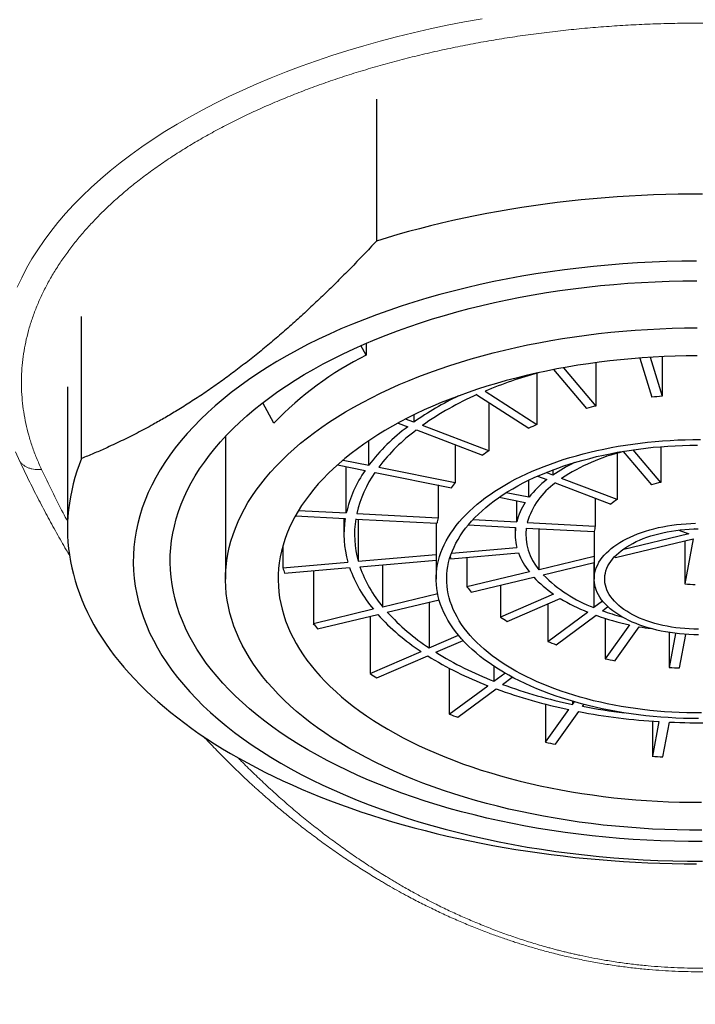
# Model space of a CAD drawing. Header units: millimetres. Extents: x 8 to 817, y 12 to 837.
# Tile 47 of 70: x 376 to 389, y 691 to 710. Entities that reach past the tile are written whole.
import ezdxf

# ---------------------------------------------------------------- set-up
doc = ezdxf.new("R2010")
doc.units = ezdxf.units.MM

msp = doc.modelspace()

# ---------------------------------------------------------------- linework, layer by layer
at = {"color": 7, "linetype": 'Continuous', "lineweight": 30}
for p, q in [((382.896, 708.245), (382.896, 705.55)), ((377.298, 701.423), (377.298, 704.118)), ((382.699, 703.384), (382.601, 703.565)), ((382.699, 703.609), (382.699, 703.384)), ((387.894, 703.33), (388.123, 702.587)), ((388.092, 703.343), (388.32, 702.604)), ((388.32, 703.356), (388.32, 702.604)), ((386.444, 703.145), (387.064, 702.417)), ((387.064, 703.242), (387.064, 702.417)), ((385.941, 703.042), (385.941, 702.065)), ((386.255, 703.109), (386.881, 702.374)), ((377.029, 702.78), (377.029, 700.084)), ((384.804, 702.633), (385.786, 701.998)), ((384.959, 702.701), (385.941, 702.065)), ((380.948, 702.093), (380.738, 702.481)), ((385.028, 702.488), (385.028, 701.57)), ((383.607, 702.25), (383.607, 702.112)), ((383.306, 702.095), (383.49, 702.025)), ((383.607, 702.112), (383.45, 702.171)), ((385.028, 701.57), (383.769, 702.05)), ((380.029, 701.842), (380.029, 699.133)), ((383.653, 701.964), (384.911, 701.484)), ((382.751, 701.295), (382.751, 701.761)), ((384.388, 701.683), (384.388, 700.967)), ((388.298, 701.647), (388.298, 700.968)), ((387.465, 701.521), (387.465, 700.642)), ((387.581, 701.552), (388.116, 700.924)), ((388.298, 700.968), (387.77, 701.588)), ((382.155, 701.301), (382.68, 701.196)), ((382.261, 701.393), (382.751, 701.295)), ((382.323, 700.389), (382.323, 701.268)), ((382.938, 701.258), (384.388, 700.967)), ((382.868, 701.159), (384.318, 700.868)), ((385.955, 701.087), (386.13, 701.02)), ((386.247, 701.106), (386.118, 701.155)), ((386.247, 701.206), (386.247, 701.106)), ((384.065, 700.919), (384.065, 700.297)), ((385.792, 700.686), (385.792, 701.011)), ((386.292, 700.958), (387.349, 700.556)), ((387.465, 700.642), (386.409, 701.044)), ((385.792, 700.686), (385.36, 700.773)), ((385.227, 700.686), (385.721, 700.587)), ((385.558, 700.218), (385.558, 700.62)), ((387.051, 700.669), (387.051, 700.139)), ((381.357, 700.334), (382.303, 700.284)), ((381.417, 700.437), (382.323, 700.389)), ((382.522, 700.379), (384.065, 700.297)), ((382.279, 700.285), (382.279, 699.981)), ((382.502, 700.273), (384.045, 700.192)), ((382.55, 700.271), (382.55, 699.473)), ((384.029, 700.193), (384.029, 699.133)), ((384.638, 700.16), (385.538, 700.113)), ((384.728, 700.262), (385.558, 700.218)), ((385.757, 700.208), (387.051, 700.139)), ((385.529, 700.113), (385.529, 699.981)), ((385.737, 700.102), (387.032, 700.034)), ((385.982, 699.31), (385.982, 700.089)), ((387.029, 700.034), (387.029, 699.133)), ((388.83, 699.992), (387.567, 699.69)), ((388.639, 700.064), (388.83, 699.992)), ((388.947, 700.078), (388.927, 700.085)), ((388.948, 700.086), (388.947, 700.078)), ((388.947, 700.078), (388.947, 700.086)), ((381.119, 699.765), (381.119, 699.349)), ((387.432, 699.541), (388.912, 699.895)), ((388.912, 699.895), (388.751, 699.039)), ((388.751, 699.856), (388.751, 699.039)), ((382.55, 699.473), (384.029, 699.601)), ((384.309, 699.518), (385.593, 699.629)), ((384.32, 699.626), (385.56, 699.734)), ((381.119, 699.349), (382.352, 699.456)), ((382.582, 699.368), (384.029, 699.494)), ((383.019, 698.602), (383.019, 699.406)), ((384.614, 699.545), (384.614, 698.983)), ((387.029, 699.561), (385.982, 699.31)), ((386.064, 699.214), (387.029, 699.445)), ((387.023, 699.443), (387.023, 698.593)), ((381.151, 699.244), (382.385, 699.351)), ((381.697, 699.292), (381.697, 698.285)), ((385.799, 699.267), (384.614, 698.983)), ((384.696, 698.887), (385.882, 699.17)), ((385.252, 699.019), (385.252, 698.412)), ((384.058, 698.85), (383.019, 698.602)), ((386.258, 698.848), (385.252, 698.412)), ((383.101, 698.505), (384.084, 698.74)), ((383.897, 698.695), (383.897, 697.824)), ((385.379, 698.33), (386.385, 698.766)), ((386.147, 698.663), (386.147, 697.947)), ((387.19, 698.716), (387.023, 698.593)), ((382.836, 698.558), (381.697, 698.285)), ((381.779, 698.189), (382.919, 698.461)), ((386.147, 697.947), (386.906, 698.507)), ((386.31, 697.885), (387.068, 698.445)), ((387.185, 698.531), (387.291, 698.609)), ((382.775, 698.427), (382.775, 697.338)), ((387.239, 698.387), (387.239, 697.621)), ((387.699, 698.266), (387.239, 697.621)), ((387.426, 697.584), (387.886, 698.228)), ((388.453, 698.118), (388.453, 697.456)), ((388.574, 698.101), (388.453, 697.456)), ((388.652, 697.445), (388.772, 698.082)), ((383.897, 697.824), (384.453, 698.065)), ((384.024, 697.742), (384.54, 697.966)), ((382.775, 697.338), (383.743, 697.757)), ((382.902, 697.256), (383.869, 697.675)), ((384.279, 697.44), (384.279, 696.57)), ((385.126, 697.477), (385.126, 697.194)), ((385.126, 697.194), (385.334, 697.348)), ((385.288, 697.132), (385.475, 697.27)), ((384.279, 696.57), (385.009, 697.108)), ((384.442, 696.508), (385.171, 697.046)), ((386.62, 696.811), (386.62, 696.753)), ((386.62, 696.753), (386.654, 696.801)), ((386.107, 696.757), (386.107, 696.035)), ((386.107, 696.035), (386.549, 696.654)), ((386.294, 695.997), (386.736, 696.617)), ((386.807, 696.716), (386.833, 696.753)), ((388.134, 696.436), (388.134, 695.768)), ((388.259, 696.428), (388.134, 695.768)), ((388.333, 695.758), (388.458, 696.417))]:
    msp.add_line(p, q, dxfattribs=at)
at = {"color": 252, "linetype": 'Continuous', "lineweight": 0, "flags": 128}
for points in [[(376.075, 704.674), (376.159, 704.854), (376.252, 705.033), (376.354, 705.21), (376.465, 705.386), (376.584, 705.561), (376.712, 705.733), (376.848, 705.904), (376.993, 706.073), (377.146, 706.239), (377.307, 706.404), (377.477, 706.566), (377.654, 706.726), (377.839, 706.883), (378.032, 707.038), (378.233, 707.19), (378.441, 707.339), (378.657, 707.485), (378.879, 707.628), (379.109, 707.768), (379.345, 707.904), (379.589, 708.038), (379.838, 708.168), (380.094, 708.294), (380.357, 708.417), (380.625, 708.536), (380.899, 708.651), (381.179, 708.762), (381.464, 708.87), (381.754, 708.973), (382.05, 709.072), (382.35, 709.168), (382.655, 709.259), (382.964, 709.345), (383.277, 709.428), (383.595, 709.506), (383.916, 709.579), (384.241, 709.648), (384.569, 709.713), (384.9, 709.772)], [(376.121, 701.368), (376.041, 701.549)]]:
    msp.add_lwpolyline(points, dxfattribs=at)
at = {"color": 7, "linetype": 'Continuous', "lineweight": 30, "flags": 128}
for points in [[(389.085, 706.443), (388.854, 706.443), (388.622, 706.44), (388.39, 706.434), (388.158, 706.427), (387.927, 706.416), (387.697, 706.404), (387.466, 706.389), (387.237, 706.372), (387.008, 706.352), (386.78, 706.331), (386.552, 706.306), (386.326, 706.28), (386.1, 706.251), (385.876, 706.22), (385.653, 706.186), (385.431, 706.151), (385.21, 706.113), (384.991, 706.072), (384.773, 706.03), (384.557, 705.985), (384.343, 705.938), (384.13, 705.889), (383.92, 705.838), (383.711, 705.785), (383.504, 705.729), (383.299, 705.672), (383.096, 705.612), (382.896, 705.55)], [(388.974, 705.169), (388.692, 705.166), (388.411, 705.16), (388.131, 705.149), (387.851, 705.135), (387.571, 705.116), (387.293, 705.094), (387.016, 705.068), (386.74, 705.038), (386.466, 705.005), (386.193, 704.967), (385.923, 704.926), (385.655, 704.881), (385.389, 704.832), (385.125, 704.78), (384.864, 704.724), (384.606, 704.664), (384.351, 704.601), (384.1, 704.535), (383.851, 704.465), (383.606, 704.391), (383.365, 704.314), (383.128, 704.234), (382.895, 704.15), (382.666, 704.064), (382.441, 703.974), (382.221, 703.881), (382.006, 703.785), (381.795, 703.686), (381.589, 703.584), (381.389, 703.48), (381.193, 703.372), (381.003, 703.262), (380.819, 703.15), (380.64, 703.034), (380.467, 702.917), (380.3, 702.797)], [(389.081, 694.147), (388.818, 694.148), (388.555, 694.153), (388.292, 694.161), (388.03, 694.173), (387.769, 694.189), (387.508, 694.208), (387.248, 694.231), (386.99, 694.257), (386.733, 694.287), (386.478, 694.321), (386.224, 694.358), (385.973, 694.399), (385.723, 694.443), (385.476, 694.491), (385.231, 694.542), (384.989, 694.596), (384.749, 694.654), (384.513, 694.715), (384.279, 694.779), (384.049, 694.846), (383.822, 694.917), (383.599, 694.991), (383.379, 695.068), (383.164, 695.148), (382.952, 695.231), (382.745, 695.316), (382.542, 695.405), (382.343, 695.496), (382.149, 695.59), (381.959, 695.687), (381.775, 695.787), (381.595, 695.888), (381.421, 695.993), (381.251, 696.099), (381.087, 696.209), (380.929, 696.32), (380.776, 696.433), (380.629, 696.549), (380.487, 696.666), (380.351, 696.786), (380.222, 696.907), (380.098, 697.03), (379.98, 697.155), (379.869, 697.281), (379.764, 697.409), (379.665, 697.538), (379.573, 697.669), (379.487, 697.801), (379.408, 697.933), (379.335, 698.067), (379.269, 698.202), (379.21, 698.338), (379.157, 698.475), (379.111, 698.612), (379.072, 698.75), (379.04, 698.888), (379.014, 699.027), (378.996, 699.166), (378.984, 699.306), (378.979, 699.445), (378.981, 699.584), (378.99, 699.724), (379.006, 699.863), (379.029, 700.002), (379.058, 700.14), (379.095, 700.278), (379.138, 700.416), (379.188, 700.553), (379.245, 700.689), (379.308, 700.824), (379.378, 700.959), (379.455, 701.092), (379.538, 701.224), (379.628, 701.355), (379.724, 701.485), (379.827, 701.613), (379.936, 701.74), (380.051, 701.866), (380.172, 701.989), (380.3, 702.111), (380.433, 702.232), (380.572, 702.35), (380.718, 702.466), (380.868, 702.58), (381.025, 702.693), (381.186, 702.803), (381.354, 702.91), (381.526, 703.015), (381.704, 703.118), (381.886, 703.219), (382.074, 703.317), (382.266, 703.412), (382.463, 703.504), (382.664, 703.594), (382.87, 703.681), (383.08, 703.765), (383.294, 703.846), (383.512, 703.924), (383.734, 703.999), (383.959, 704.071), (384.188, 704.139), (384.421, 704.205), (384.656, 704.267), (384.894, 704.326), (385.135, 704.382), (385.379, 704.434), (385.626, 704.483), (385.874, 704.529), (386.125, 704.571), (386.378, 704.609), (386.633, 704.644), (386.889, 704.676), (387.147, 704.704), (387.406, 704.728), (387.666, 704.749), (387.927, 704.766), (388.189, 704.779), (388.452, 704.789), (388.714, 704.795), (388.977, 704.798)], [(381.721, 701.917), (381.861, 702.017), (382.006, 702.115), (382.156, 702.212), (382.31, 702.306), (382.469, 702.398), (382.633, 702.488), (382.8, 702.576), (382.973, 702.661), (383.149, 702.744), (383.329, 702.824), (383.514, 702.902), (383.702, 702.977), (383.893, 703.05), (384.089, 703.12), (384.287, 703.187), (384.489, 703.251), (384.694, 703.313), (384.902, 703.371), (385.113, 703.427), (385.326, 703.48), (385.542, 703.53), (385.761, 703.577), (385.981, 703.621), (386.204, 703.661), (386.429, 703.699), (386.655, 703.733), (386.883, 703.765), (387.113, 703.793), (387.344, 703.818), (387.576, 703.84), (387.809, 703.858), (388.042, 703.874), (388.277, 703.886), (388.512, 703.894), (388.747, 703.9), (388.983, 703.902)], [(388.988, 703.372), (388.779, 703.37), (388.569, 703.365), (388.36, 703.358), (388.152, 703.347), (387.944, 703.333), (387.737, 703.317), (387.531, 703.297), (387.326, 703.275), (387.122, 703.25), (386.919, 703.222), (386.718, 703.192), (386.518, 703.158), (386.32, 703.122), (386.124, 703.083), (385.93, 703.041), (385.738, 702.997), (385.548, 702.95), (385.361, 702.9), (385.176, 702.848), (384.994, 702.794), (384.814, 702.736), (384.638, 702.677), (384.464, 702.614), (384.294, 702.55), (384.126, 702.483), (383.963, 702.414), (383.802, 702.343), (383.646, 702.269), (383.493, 702.193), (383.343, 702.115), (383.198, 702.035), (383.057, 701.954), (382.919, 701.87), (382.786, 701.784), (382.657, 701.697), (382.533, 701.607)], [(380.3, 702.797), (380.139, 702.675), (379.983, 702.55), (379.834, 702.424), (379.692, 702.295), (379.556, 702.165), (379.426, 702.032), (379.303, 701.898), (379.186, 701.763), (379.076, 701.625), (378.973, 701.486), (378.877, 701.346), (378.788, 701.205), (378.706, 701.062), (378.631, 700.918), (378.563, 700.774), (378.503, 700.628), (378.449, 700.482), (378.403, 700.335), (378.364, 700.187), (378.332, 700.039), (378.308, 699.89), (378.291, 699.741), (378.281, 699.592), (378.279, 699.443), (378.284, 699.294), (378.297, 699.145), (378.317, 698.996), (378.344, 698.848), (378.378, 698.7), (378.42, 698.552), (378.469, 698.405), (378.526, 698.259), (378.589, 698.114), (378.66, 697.97), (378.738, 697.826), (378.822, 697.684), (378.914, 697.543), (379.013, 697.403), (379.119, 697.265), (379.231, 697.129), (379.35, 696.993), (379.476, 696.86), (379.608, 696.728), (379.747, 696.599), (379.892, 696.471), (380.044, 696.345), (380.201, 696.222), (380.365, 696.1), (380.534, 695.981), (380.71, 695.865), (380.891, 695.75), (381.077, 695.639), (381.269, 695.53), (381.467, 695.424), (381.669, 695.32), (381.877, 695.219), (382.09, 695.122), (382.307, 695.027), (382.529, 694.935), (382.755, 694.846), (382.986, 694.761), (383.221, 694.679), (383.459, 694.6), (383.702, 694.524), (383.948, 694.452), (384.198, 694.383), (384.451, 694.318), (384.707, 694.256), (384.966, 694.198), (385.228, 694.144), (385.493, 694.093), (385.76, 694.045), (386.029, 694.002), (386.3, 693.962), (386.573, 693.926), (386.848, 693.894), (387.124, 693.866), (387.402, 693.841), (387.681, 693.821), (387.96, 693.804), (388.241, 693.791), (388.522, 693.782), (388.803, 693.777), (389.084, 693.776)], [(389.075, 694.364), (388.84, 694.365), (388.604, 694.369), (388.369, 694.377), (388.134, 694.387), (387.9, 694.401), (387.667, 694.419), (387.434, 694.439), (387.203, 694.463), (386.973, 694.49), (386.744, 694.52), (386.517, 694.553), (386.292, 694.59), (386.068, 694.629), (385.847, 694.672), (385.628, 694.718), (385.411, 694.766), (385.196, 694.818), (384.984, 694.873), (384.775, 694.93), (384.569, 694.991), (384.366, 695.054), (384.166, 695.12), (383.97, 695.189), (383.777, 695.26), (383.587, 695.334), (383.401, 695.411), (383.219, 695.491), (383.041, 695.572), (382.868, 695.657), (382.698, 695.743), (382.533, 695.832), (382.372, 695.924), (382.216, 696.017), (382.064, 696.113), (381.917, 696.21), (381.775, 696.31), (381.638, 696.412), (381.506, 696.515), (381.38, 696.62), (381.258, 696.727), (381.142, 696.836), (381.031, 696.946), (380.926, 697.058), (380.826, 697.171), (380.732, 697.285), (380.644, 697.401), (380.561, 697.518), (380.484, 697.636), (380.413, 697.755), (380.348, 697.875), (380.289, 697.996), (380.236, 698.118), (380.188, 698.24), (380.147, 698.363), (380.112, 698.486), (380.083, 698.61), (380.061, 698.734), (380.044, 698.859), (380.034, 698.984), (380.029, 699.109), (380.031, 699.233), (380.039, 699.358), (380.053, 699.483), (380.074, 699.607), (380.1, 699.731), (380.133, 699.855), (380.172, 699.978), (380.216, 700.101), (380.267, 700.223), (380.324, 700.344), (380.387, 700.464), (380.455, 700.584), (380.53, 700.702), (380.61, 700.819), (380.697, 700.936), (380.789, 701.05), (380.886, 701.164), (380.989, 701.276), (381.098, 701.387), (381.212, 701.496), (381.331, 701.604), (381.456, 701.71), (381.586, 701.814), (381.721, 701.917)], [(389.012, 696.483), (388.867, 696.485), (388.724, 696.488), (388.58, 696.494), (388.437, 696.502), (388.294, 696.512), (388.151, 696.525), (388.01, 696.539), (387.869, 696.556), (387.73, 696.575), (387.591, 696.595), (387.454, 696.618), (387.318, 696.644), (387.183, 696.671), (387.05, 696.7), (386.918, 696.731), (386.789, 696.764), (386.661, 696.8), (386.535, 696.837), (386.411, 696.876), (386.289, 696.917), (386.17, 696.959), (386.053, 697.004), (385.938, 697.05), (385.826, 697.098), (385.717, 697.148), (385.61, 697.2), (385.507, 697.253), (385.406, 697.307), (385.308, 697.363), (385.213, 697.421), (385.122, 697.48), (385.034, 697.54), (384.949, 697.602), (384.867, 697.665), (384.789, 697.729), (384.714, 697.794), (384.643, 697.861), (384.576, 697.928), (384.512, 697.997), (384.452, 698.066), (384.396, 698.137), (384.344, 698.208), (384.296, 698.28), (384.251, 698.352), (384.211, 698.426), (384.174, 698.499), (384.142, 698.574), (384.113, 698.649), (384.089, 698.724), (384.069, 698.8), (384.053, 698.875), (384.041, 698.952), (384.033, 699.028), (384.029, 699.104), (384.03, 699.181), (384.035, 699.257), (384.043, 699.333), (384.056, 699.409), (384.073, 699.485), (384.095, 699.561), (384.12, 699.636), (384.149, 699.71), (384.183, 699.785), (384.22, 699.858), (384.262, 699.932), (384.307, 700.004), (384.356, 700.076), (384.41, 700.147), (384.467, 700.217), (384.527, 700.286), (384.592, 700.354), (384.66, 700.422), (384.732, 700.488), (384.808, 700.553), (384.887, 700.617), (384.969, 700.679), (385.055, 700.741), (385.144, 700.801), (385.236, 700.859), (385.332, 700.917), (385.43, 700.972), (385.532, 701.027), (385.636, 701.079), (385.743, 701.13), (385.853, 701.18), (385.966, 701.227), (386.081, 701.273), (386.199, 701.317), (386.319, 701.36), (386.441, 701.4), (386.565, 701.439), (386.692, 701.475), (386.82, 701.51), (386.95, 701.543), (387.082, 701.574), (387.216, 701.602), (387.351, 701.629), (387.487, 701.653), (387.625, 701.676), (387.764, 701.696), (387.904, 701.715), (388.044, 701.731), (388.186, 701.745), (388.328, 701.757), (388.471, 701.766), (388.615, 701.774), (388.759, 701.779), (388.903, 701.782), (389.047, 701.783)], [(389.068, 696.59), (388.927, 696.59), (388.786, 696.593), (388.645, 696.598), (388.505, 696.605), (388.365, 696.614), (388.226, 696.625), (388.087, 696.639), (387.95, 696.655), (387.813, 696.672), (387.677, 696.692), (387.542, 696.715), (387.409, 696.739), (387.277, 696.765), (387.147, 696.793), (387.018, 696.823), (386.891, 696.856), (386.766, 696.89), (386.642, 696.926), (386.521, 696.964), (386.402, 697.004), (386.285, 697.046), (386.171, 697.09), (386.059, 697.135), (385.949, 697.182), (385.843, 697.231), (385.739, 697.281), (385.637, 697.333), (385.539, 697.387), (385.444, 697.442), (385.352, 697.498), (385.263, 697.556), (385.177, 697.615), (385.095, 697.676), (385.016, 697.738), (384.94, 697.801), (384.868, 697.865), (384.8, 697.93), (384.735, 697.997), (384.674, 698.064), (384.616, 698.132), (384.563, 698.201), (384.513, 698.271), (384.467, 698.342), (384.425, 698.413), (384.388, 698.485), (384.354, 698.557), (384.324, 698.63), (384.298, 698.704), (384.276, 698.778), (384.259, 698.852), (384.245, 698.926), (384.236, 699.001), (384.23, 699.075), (384.229, 699.15), (384.232, 699.225), (384.239, 699.299), (384.251, 699.374), (384.266, 699.448), (384.285, 699.522), (384.309, 699.595), (384.337, 699.669), (384.368, 699.741), (384.404, 699.814), (384.444, 699.885), (384.487, 699.956), (384.535, 700.027), (384.586, 700.096), (384.642, 700.165), (384.701, 700.233), (384.764, 700.299), (384.83, 700.365), (384.9, 700.43), (384.974, 700.494), (385.051, 700.556), (385.131, 700.618), (385.215, 700.678), (385.303, 700.736), (385.393, 700.794), (385.486, 700.849), (385.583, 700.904), (385.683, 700.957), (385.785, 701.008), (385.89, 701.058), (385.998, 701.106), (386.109, 701.152), (386.222, 701.196), (386.338, 701.239), (386.455, 701.28), (386.575, 701.319), (386.698, 701.356), (386.822, 701.392), (386.948, 701.425), (387.076, 701.457), (387.205, 701.486), (387.336, 701.513), (387.469, 701.539), (387.603, 701.562), (387.738, 701.583), (387.874, 701.602), (388.012, 701.619), (388.15, 701.634), (388.289, 701.646), (388.428, 701.657), (388.568, 701.665), (388.709, 701.671), (388.849, 701.675), (388.99, 701.677)], [(382.533, 701.607), (382.413, 701.516), (382.297, 701.424), (382.187, 701.33), (382.08, 701.234), (381.979, 701.137), (381.882, 701.038), (381.791, 700.938), (381.704, 700.837), (381.622, 700.735), (381.546, 700.632), (381.474, 700.528), (381.408, 700.422), (381.347, 700.316), (381.291, 700.209), (381.241, 700.102), (381.195, 699.993), (381.156, 699.884), (381.121, 699.775), (381.092, 699.665), (381.069, 699.555), (381.051, 699.444), (381.038, 699.333), (381.031, 699.222), (381.029, 699.111), (381.033, 699), (381.042, 698.889), (381.057, 698.779), (381.077, 698.668), (381.103, 698.558), (381.134, 698.448), (381.171, 698.339), (381.213, 698.23), (381.26, 698.122), (381.312, 698.015), (381.37, 697.908), (381.433, 697.802), (381.502, 697.697), (381.575, 697.594), (381.654, 697.491), (381.738, 697.389), (381.826, 697.288), (381.92, 697.189), (382.018, 697.091), (382.122, 696.995), (382.23, 696.899), (382.342, 696.806), (382.459, 696.714), (382.581, 696.624), (382.707, 696.535), (382.838, 696.448), (382.973, 696.363), (383.112, 696.28), (383.254, 696.199), (383.401, 696.12), (383.552, 696.043), (383.707, 695.968), (383.865, 695.895), (384.027, 695.825), (384.192, 695.757), (384.36, 695.691), (384.532, 695.627), (384.707, 695.566), (384.884, 695.507), (385.065, 695.451), (385.248, 695.397), (385.434, 695.346), (385.622, 695.297), (385.813, 695.251), (386.006, 695.208), (386.201, 695.168), (386.397, 695.13), (386.596, 695.095), (386.796, 695.062), (386.998, 695.033), (387.202, 695.006), (387.406, 694.982), (387.612, 694.961), (387.818, 694.943), (388.026, 694.927), (388.234, 694.915), (388.442, 694.905), (388.651, 694.898), (388.861, 694.895), (389.07, 694.894)], [(377.298, 701.423), (377.251, 701.302), (377.209, 701.181), (377.171, 701.06), (377.138, 700.938), (377.109, 700.817), (377.084, 700.694), (377.064, 700.572), (377.049, 700.449), (377.038, 700.326), (377.031, 700.204), (377.029, 700.081), (377.031, 699.958), (377.038, 699.835), (377.05, 699.712), (377.065, 699.59), (377.086, 699.467), (377.11, 699.345), (377.14, 699.223), (377.173, 699.101), (377.211, 698.98), (377.254, 698.859), (377.301, 698.739), (377.352, 698.619), (377.408, 698.5), (377.468, 698.381), (377.532, 698.263), (377.6, 698.146), (377.673, 698.029), (377.75, 697.913), (377.832, 697.798), (377.917, 697.684), (378.007, 697.57), (378.1, 697.458), (378.198, 697.346), (378.3, 697.236), (378.406, 697.127), (378.516, 697.018), (378.63, 696.911), (378.747, 696.805), (378.869, 696.701), (378.994, 696.597), (379.123, 696.495), (379.256, 696.394), (379.392, 696.295), (379.532, 696.197), (379.676, 696.101), (379.823, 696.005), (379.973, 695.912), (380.127, 695.82), (380.284, 695.73), (380.445, 695.641), (380.609, 695.554), (380.775, 695.468), (380.945, 695.385), (381.118, 695.303), (381.294, 695.223), (381.473, 695.144), (381.654, 695.068), (381.839, 694.993), (382.026, 694.921), (382.215, 694.85), (382.407, 694.781), (382.602, 694.714), (382.799, 694.649), (382.999, 694.587), (383.2, 694.526), (383.404, 694.467), (383.61, 694.411), (383.818, 694.356), (384.028, 694.304), (384.239, 694.254), (384.453, 694.206), (384.668, 694.16), (384.885, 694.116), (385.104, 694.075), (385.323, 694.036), (385.545, 693.999), (385.767, 693.965), (385.991, 693.932), (386.216, 693.902), (386.442, 693.875), (386.669, 693.849), (386.897, 693.826), (387.125, 693.806), (387.355, 693.787), (387.585, 693.772), (387.815, 693.758), (388.046, 693.747), (388.277, 693.738), (388.509, 693.731), (388.741, 693.727), (388.973, 693.725)], [(389.012, 698.073), (388.921, 698.075), (388.83, 698.078), (388.74, 698.084), (388.65, 698.092), (388.561, 698.103), (388.473, 698.115), (388.386, 698.129), (388.301, 698.146), (388.217, 698.165), (388.134, 698.185), (388.054, 698.208), (387.975, 698.232), (387.899, 698.259), (387.825, 698.287), (387.754, 698.317), (387.685, 698.348), (387.619, 698.382), (387.556, 698.416), (387.496, 698.453), (387.439, 698.49), (387.385, 698.529), (387.335, 698.57), (387.289, 698.611), (387.246, 698.654), (387.206, 698.697), (387.171, 698.741), (387.139, 698.787), (387.111, 698.833), (387.087, 698.879), (387.068, 698.926), (387.052, 698.974), (387.04, 699.022), (387.033, 699.07), (387.029, 699.118), (387.03, 699.166), (387.035, 699.214), (387.044, 699.262), (387.057, 699.31), (387.074, 699.358), (387.096, 699.404), (387.121, 699.451), (387.15, 699.496), (387.184, 699.541), (387.221, 699.586), (387.261, 699.629), (387.306, 699.671), (387.354, 699.712), (387.405, 699.752), (387.46, 699.79), (387.518, 699.827), (387.579, 699.863), (387.643, 699.897), (387.71, 699.93), (387.78, 699.961), (387.853, 699.99), (387.927, 700.018), (388.005, 700.043), (388.084, 700.067), (388.165, 700.089), (388.248, 700.109), (388.333, 700.127), (388.419, 700.142), (388.506, 700.156), (388.594, 700.168), (388.684, 700.177), (388.774, 700.184), (388.864, 700.189), (388.955, 700.192)], [(389.008, 698.179), (388.922, 698.181), (388.836, 698.185), (388.75, 698.191), (388.665, 698.199), (388.581, 698.209), (388.498, 698.222), (388.416, 698.236), (388.336, 698.253), (388.257, 698.271), (388.18, 698.292), (388.105, 698.315), (388.032, 698.339), (387.961, 698.365), (387.893, 698.393), (387.827, 698.423), (387.764, 698.454), (387.704, 698.487), (387.648, 698.522), (387.594, 698.557), (387.543, 698.595), (387.496, 698.633), (387.453, 698.672), (387.413, 698.713), (387.377, 698.755), (387.345, 698.797), (387.316, 698.84), (387.292, 698.884), (387.271, 698.928), (387.255, 698.973), (387.242, 699.019), (387.234, 699.064), (387.23, 699.11), (387.23, 699.156), (387.234, 699.201), (387.242, 699.247), (387.254, 699.292), (387.271, 699.337), (387.291, 699.381), (387.316, 699.425), (387.344, 699.469), (387.376, 699.511), (387.412, 699.553), (387.452, 699.593), (387.496, 699.633), (387.543, 699.671), (387.593, 699.708), (387.647, 699.744), (387.704, 699.778), (387.764, 699.811), (387.826, 699.843), (387.892, 699.872), (387.96, 699.901), (388.031, 699.927), (388.104, 699.951), (388.179, 699.974), (388.256, 699.994), (388.335, 700.013), (388.415, 700.03), (388.497, 700.044), (388.58, 700.057), (388.664, 700.067), (388.749, 700.075), (388.835, 700.081), (388.921, 700.085), (389.007, 700.087)], [(387.417, 699.557), (387.421, 699.553), (387.432, 699.541)]]:
    msp.add_lwpolyline(points, dxfattribs=at)
at = {"color": 7, "linetype": 'Continuous', "lineweight": 30}
for centre, radius, start, end in [((385.575, 697.65), 6.415, 116.6395, 136.1639), ((388.277, 694.743), 8.622, 105.5253, 112.6356), ((387.055, 697.233), 5.974, 115.8378, 125.2505), ((387.224, 697.136), 6.007, 113.756, 125.1071), ((389.014, 693.46), 9.17, 94.3376, 95.5755), ((388.779, 694.844), 7.765, 102.7612, 104.1442), ((385.715, 699.035), 3.728, 126.6457, 142.6663), ((388.116, 696.836), 5.663, 112.5904, 114.2974), ((385.828, 699.047), 3.638, 126.7231, 142.5889), ((387.104, 698.633), 3.597, 125.2466, 127.5568), ((388.45, 697.943), 3.712, 103.5379, 123.3498), ((388.029, 698.513), 3.146, 115.9096, 124.509), ((384.564, 699.88), 2.298, 145.0492, 167.1828), ((384.705, 699.879), 2.239, 145.139, 167.0931), ((386.086, 699.681), 2.13, 142.8625, 146.1387), ((387.125, 699.798), 1.428, 125.6673, 163.3339), ((387.313, 699.485), 1.938, 127.6157, 141.6964), ((388.929, 697.928), 3.105, 101.723, 105.1824), ((386.714, 699.927), 1.192, 146.3741, 165.858), ((388.26, 699.442), 1.439, 123.5125, 129.2909), ((384.202, 699.981), 1.923, 170.9252, 195.8416), ((384.344, 699.981), 1.865, 170.9649, 195.8019), ((385.487, 699.975), 1.458, 167.2138, 171.4317), ((387.613, 699.979), 0.584, 164.0517, 174.5938), ((386.523, 699.981), 0.994, 172.3839, 194.3829), ((386.783, 699.991), 1.052, 173.957, 220.3678), ((386.828, 700.093), 1.319, 200.5588, 218.7679), ((385.733, 700.016), 1.508, 197.6974, 199.2592), ((383.5, 700.027), 2.476, 195.8955, 198.4293), ((384.794, 700.198), 2.553, 199.366, 219.9607), ((384.908, 700.185), 2.466, 199.355, 219.9717), ((387.949, 701.074), 2.649, 224.6195, 249.5293), ((387.49, 700.67), 2.199, 223.0035, 235.9451), ((389.028, 702.386), 3.358, 265.2691, 268.6695), ((386.416, 700.435), 2.314, 218.8538, 221.9967), ((388.226, 701.811), 3.559, 238.8476, 248.2311), ((386.072, 701.316), 4.253, 222.1536, 236.7949), ((386.144, 701.258), 4.103, 222.1402, 236.8083), ((388.766, 703.22), 5.068, 250.4291, 257.8399), ((388.73, 702.875), 4.61, 250.4208, 255.2417), ((384.673, 700.737), 3.856, 219.4825, 221.3681), ((387.429, 701.635), 3.89, 235.9631, 238.1857), ((388.966, 704.131), 6.001, 259.6293, 261.8206), ((388.343, 703.469), 5.942, 248.3121, 249.9878), ((387.521, 703.388), 6.641, 238.2234, 248.8553), ((387.49, 703.52), 6.876, 238.2273, 248.8514), ((388.877, 705.312), 7.864, 257.9785, 259.3687), ((386.363, 702.739), 6.484, 236.4077, 237.7411), ((389.026, 706.398), 8.961, 266.3322, 267.6064), ((388.528, 706.235), 9.783, 249.9357, 258.3333), ((388.534, 706.022), 9.464, 249.9393, 258.3297), ((388.975, 708.407), 12.001, 259.2476, 266.5762), ((388.927, 707.836), 11.32, 259.2073, 263.2995), ((387.886, 705.794), 9.904, 248.6473, 249.6527), ((389.029, 709.09), 12.686, 267.4191, 274.4832), ((388.775, 708.867), 13.107, 258.2566, 259.0906), ((389.023, 710.677), 14.935, 266.587, 267.3516)]:
    msp.add_arc(centre, radius, start, end, dxfattribs=at)
at = {"color": 252, "linetype": 'Continuous', "lineweight": 0}
for points, knots in [([(397.035, 666.324), (396.88, 666.275), (396.57, 666.177), (396.097, 666.043), (395.617, 665.917), (395.13, 665.8), (394.636, 665.693), (394.171, 665.603), (393.737, 665.526), (393.337, 665.462), (392.938, 665.405), (392.541, 665.353), (392.144, 665.308), (391.709, 665.264), (391.235, 665.224), (390.722, 665.19), (390.206, 665.166), (389.687, 665.15), (389.166, 665.143), (388.653, 665.145), (388.15, 665.155), (387.66, 665.174), (387.173, 665.2), (386.689, 665.234), (386.223, 665.275), (385.774, 665.322), (385.343, 665.374), (384.914, 665.433), (384.488, 665.498), (384.06, 665.571), (383.629, 665.652), (383.182, 665.744), (382.728, 665.847), (382.265, 665.961), (381.809, 666.084), (381.36, 666.216), (380.931, 666.352), (380.521, 666.491), (380.131, 666.632), (379.746, 666.781), (379.363, 666.938), (378.984, 667.103), (378.608, 667.277), (378.227, 667.464), (377.84, 667.666), (377.448, 667.883), (377.064, 668.108), (376.687, 668.343), (376.31, 668.592), (375.933, 668.855), (375.558, 669.133), (375.191, 669.421), (374.832, 669.719), (374.481, 670.028), (374.145, 670.34), (373.822, 670.656), (373.514, 670.974), (373.212, 671.301), (372.917, 671.637), (372.638, 671.972), (372.376, 672.301), (372.133, 672.621), (371.899, 672.941), (371.673, 673.264), (371.452, 673.594), (371.236, 673.929), (370.999, 674.314), (370.743, 674.75), (370.471, 675.241), (370.208, 675.744), (369.995, 676.175), (369.828, 676.527), (369.704, 676.797), (369.583, 677.068), (369.465, 677.341), (369.349, 677.616), (369.215, 677.947), (369.063, 678.334), (368.896, 678.78), (368.732, 679.242), (368.57, 679.72), (368.41, 680.216), (368.259, 680.715), (368.114, 681.216), (367.965, 681.763), (367.812, 682.361), (367.658, 683.01), (367.513, 683.665), (367.379, 684.325), (367.254, 684.991), (367.139, 685.661), (367.034, 686.334), (366.938, 687.009), (366.851, 687.687), (366.774, 688.367), (366.705, 689.049), (366.646, 689.73), (366.595, 690.409), (366.554, 691.086), (366.52, 691.765), (366.494, 692.448), (366.477, 693.137), (366.468, 693.831), (366.467, 694.526), (366.475, 695.22), (366.491, 695.914), (366.516, 696.606), (366.549, 697.297), (366.591, 697.986), (366.641, 698.674), (366.7, 699.36), (366.767, 700.046), (366.843, 700.725), (366.928, 701.397), (367.02, 702.061), (367.121, 702.721), (367.232, 703.381), (367.353, 704.04), (367.485, 704.7), (367.628, 705.36), (367.782, 706.017), (367.946, 706.668), (368.121, 707.31), (368.28, 707.85), (368.416, 708.291), (368.528, 708.636), (368.642, 708.979), (368.761, 709.318), (368.884, 709.658), (369.012, 710), (369.147, 710.343), (369.312, 710.748), (369.509, 711.209), (369.743, 711.723), (369.987, 712.226), (370.196, 712.632), (370.366, 712.947), (370.492, 713.174), (370.62, 713.398), (370.75, 713.62), (370.884, 713.841), (371.05, 714.107), (371.25, 714.415), (371.484, 714.759), (371.73, 715.104), (371.989, 715.448), (372.26, 715.791), (372.539, 716.125), (372.826, 716.451), (373.126, 716.774), (373.44, 717.094), (373.77, 717.411), (374.111, 717.72), (374.462, 718.02), (374.823, 718.31), (375.187, 718.585), (375.552, 718.845), (375.919, 719.091), (376.294, 719.329), (376.678, 719.556), (376.984, 719.729), (377.165, 719.823), (377.211, 719.848)], [0, 0, 0, 0, 0.0061, 0.012227, 0.018383, 0.02457, 0.030791, 0.037049, 0.041994, 0.046963, 0.051878, 0.056714, 0.061558, 0.066412, 0.072603, 0.078813, 0.085043, 0.091295, 0.097572, 0.103886, 0.109821, 0.11573, 0.121614, 0.127474, 0.133313, 0.138603, 0.143878, 0.149139, 0.154387, 0.159629, 0.165083, 0.170505, 0.176436, 0.182333, 0.188199, 0.194036, 0.199846, 0.205107, 0.210349, 0.215574, 0.220806, 0.22612, 0.231422, 0.236713, 0.242523, 0.248325, 0.254122, 0.259916, 0.265711, 0.271859, 0.278013, 0.284177, 0.290353, 0.296545, 0.302756, 0.308631, 0.314528, 0.32045, 0.326398, 0.332376, 0.337838, 0.343175, 0.348391, 0.353625, 0.358881, 0.364158, 0.369458, 0.376786, 0.384165, 0.391597, 0.399087, 0.403, 0.406847, 0.410699, 0.414557, 0.418422, 0.422293, 0.428391, 0.434508, 0.440645, 0.447246, 0.453875, 0.460533, 0.467098, 0.47365, 0.482004, 0.490358, 0.498718, 0.507086, 0.515466, 0.523858, 0.53224, 0.540592, 0.548935, 0.557274, 0.565611, 0.573951, 0.582149, 0.590354, 0.598551, 0.606742, 0.615099, 0.623458, 0.631824, 0.640199, 0.648558, 0.656907, 0.665258, 0.673594, 0.681938, 0.690294, 0.698666, 0.707056, 0.715284, 0.723494, 0.731689, 0.739874, 0.748218, 0.756558, 0.764943, 0.773433, 0.781872, 0.790264, 0.798614, 0.803246, 0.807867, 0.812478, 0.817079, 0.821672, 0.826404, 0.831184, 0.835938, 0.843358, 0.85072, 0.858027, 0.865283, 0.868714, 0.872135, 0.875546, 0.878947, 0.88234, 0.88584, 0.891413, 0.896956, 0.902472, 0.908354, 0.914209, 0.920041, 0.925852, 0.931644, 0.937771, 0.943883, 0.950065, 0.956245, 0.962425, 0.96861, 0.974449, 0.980298, 0.98616, 0.992037, 0.997934, 1, 1, 1, 1]), ([(376.536, 701.216), (376.503, 701.288), (376.438, 701.432), (376.358, 701.649), (376.29, 701.867), (376.236, 702.086), (376.195, 702.306), (376.168, 702.526), (376.154, 702.748), (376.153, 702.969), (376.166, 703.19), (376.193, 703.411), (376.233, 703.63), (376.286, 703.85), (376.353, 704.068), (376.434, 704.285), (376.527, 704.501), (376.634, 704.715), (376.753, 704.927), (376.885, 705.136), (377.031, 705.343), (377.189, 705.548), (377.359, 705.75), (377.542, 705.949), (377.736, 706.145), (377.943, 706.337), (378.16, 706.525), (378.39, 706.71), (378.631, 706.89), (378.883, 707.067), (379.145, 707.24), (379.418, 707.407), (379.7, 707.569), (379.992, 707.727), (380.294, 707.879), (380.605, 708.027), (380.926, 708.169), (381.255, 708.305), (381.592, 708.436), (381.936, 708.561), (382.287, 708.679), (382.646, 708.792), (383.012, 708.898), (383.385, 708.999), (383.763, 709.093), (384.147, 709.18), (384.535, 709.26), (384.928, 709.334), (385.325, 709.401), (385.727, 709.461), (386.133, 709.514), (386.541, 709.561), (386.952, 709.6), (387.364, 709.632), (387.778, 709.657), (388.194, 709.675), (388.611, 709.686), (389.029, 709.689), (389.447, 709.686), (389.864, 709.675), (390.279, 709.657), (390.693, 709.632), (391.106, 709.6), (391.516, 709.561), (391.925, 709.514), (392.331, 709.461), (392.733, 709.401), (393.13, 709.334), (393.523, 709.26), (393.911, 709.18), (394.295, 709.093), (394.673, 708.999), (395.046, 708.899), (395.412, 708.792), (395.77, 708.68), (396.122, 708.561), (396.466, 708.436), (396.803, 708.306), (397.132, 708.169), (397.452, 708.027), (397.764, 707.879), (398.065, 707.727), (398.357, 707.57), (398.64, 707.407), (398.913, 707.24), (399.175, 707.067), (399.427, 706.891), (399.668, 706.71), (399.897, 706.525), (400.115, 706.337), (400.321, 706.145), (400.516, 705.949), (400.699, 705.75), (400.869, 705.548), (401.027, 705.343), (401.172, 705.136), (401.305, 704.927), (401.424, 704.715), (401.531, 704.501), (401.624, 704.285), (401.705, 704.068), (401.772, 703.85), (401.825, 703.631), (401.865, 703.411), (401.892, 703.191), (401.905, 702.969), (401.904, 702.748), (401.89, 702.526), (401.863, 702.306), (401.822, 702.086), (401.768, 701.867), (401.7, 701.649), (401.62, 701.432), (401.555, 701.288), (401.522, 701.217)], [0, 0, 0, 0, 0.008951, 0.017878, 0.026792, 0.035702, 0.044617, 0.053546, 0.0625, 0.071449, 0.080376, 0.08929, 0.098199, 0.107115, 0.116045, 0.125, 0.133949, 0.142876, 0.151789, 0.160699, 0.169615, 0.178545, 0.1875, 0.19645, 0.205376, 0.21429, 0.2232, 0.232115, 0.241046, 0.250001, 0.25895, 0.267876, 0.27679, 0.2857, 0.294615, 0.303546, 0.312501, 0.32145, 0.330377, 0.33929, 0.3482, 0.357116, 0.366046, 0.375001, 0.38395, 0.392877, 0.40179, 0.4107, 0.419615, 0.428546, 0.437501, 0.446451, 0.455377, 0.464291, 0.473201, 0.482116, 0.491046, 0.500001, 0.50895, 0.517877, 0.52679, 0.5357, 0.544616, 0.553546, 0.562501, 0.571451, 0.580377, 0.589291, 0.598201, 0.607116, 0.616046, 0.625001, 0.63395, 0.642877, 0.651791, 0.6607, 0.669616, 0.678546, 0.687501, 0.696451, 0.705377, 0.714291, 0.723201, 0.732116, 0.741046, 0.750001, 0.75895, 0.767877, 0.77679, 0.7857, 0.794615, 0.803546, 0.812501, 0.82145, 0.830377, 0.83929, 0.8482, 0.857115, 0.866046, 0.875001, 0.88395, 0.892876, 0.90179, 0.910699, 0.919615, 0.928545, 0.9375, 0.946451, 0.955379, 0.964293, 0.973202, 0.982117, 0.991047, 1, 1, 1, 1]), ([(377.068, 699.581), (377.047, 699.617), (376.962, 699.759), (376.82, 700.011), (376.639, 700.34), (376.462, 700.676), (376.289, 701.02), (376.177, 701.251), (376.121, 701.368)], [0, 0, 0, 0, 0.059914, 0.241108, 0.425707, 0.613717, 0.805147, 1, 1, 1, 1]), ([(376.536, 701.216), (376.602, 701.077), (376.734, 700.801), (376.9, 700.473), (377.001, 700.284), (377.029, 700.231)], [0, 0, 0, 0, 0.422301, 0.838012, 1, 1, 1, 1]), ([(373.53, 697.004), (373.53, 696.985), (373.527, 696.791), (373.539, 696.421), (373.567, 695.894), (373.614, 695.385), (373.675, 694.893), (373.75, 694.419), (373.84, 693.947), (373.945, 693.479), (374.065, 693.014), (374.2, 692.553), (374.354, 692.082), (374.53, 691.6), (374.728, 691.11), (374.943, 690.627), (375.175, 690.151), (375.416, 689.698), (375.665, 689.267), (375.918, 688.858), (376.184, 688.456), (376.463, 688.063), (376.755, 687.679), (377.058, 687.303), (377.384, 686.926), (377.733, 686.547), (378.107, 686.169), (378.493, 685.804), (378.893, 685.452), (379.291, 685.124), (379.688, 684.819), (380.081, 684.536), (380.483, 684.266), (380.894, 684.008), (381.313, 683.762), (381.739, 683.53), (382.186, 683.304), (382.656, 683.086), (383.148, 682.877), (383.647, 682.686), (384.153, 682.511), (384.649, 682.359), (385.134, 682.226), (385.607, 682.113), (386.084, 682.015), (386.563, 681.931), (387.045, 681.862), (387.529, 681.808), (388.031, 681.768), (388.55, 681.743), (389.085, 681.736), (389.621, 681.747), (390.156, 681.777), (390.673, 681.823), (391.173, 681.883), (391.654, 681.957), (392.133, 682.046), (392.608, 682.149), (393.08, 682.267), (393.548, 682.4), (394.027, 682.552), (394.516, 682.724), (395.014, 682.92), (395.504, 683.132), (395.988, 683.36), (396.303, 683.525), (396.46, 683.608)], [0, 0, 0, 0, 0.001752, 0.01844, 0.035128, 0.051816, 0.066987, 0.082158, 0.097329, 0.1125, 0.127671, 0.142842, 0.158013, 0.174701, 0.191389, 0.208077, 0.224765, 0.241453, 0.256624, 0.271795, 0.286966, 0.302137, 0.317308, 0.332479, 0.34765, 0.364338, 0.381026, 0.397714, 0.414402, 0.43109, 0.446261, 0.461432, 0.476603, 0.491774, 0.506945, 0.522116, 0.537287, 0.553975, 0.570662, 0.58735, 0.604038, 0.620726, 0.635897, 0.651068, 0.666239, 0.68141, 0.696581, 0.711752, 0.726923, 0.743611, 0.760299, 0.776987, 0.793675, 0.810363, 0.825534, 0.840705, 0.855876, 0.871047, 0.886218, 0.901389, 0.91656, 0.933248, 0.949936, 0.966624, 0.983312, 1, 1, 1, 1]), ([(396.46, 694.335), (396.378, 694.273), (396.216, 694.15), (395.966, 693.971), (395.715, 693.799), (395.462, 693.633), (395.208, 693.475), (394.962, 693.329), (394.725, 693.195), (394.499, 693.072), (394.296, 692.968), (394.119, 692.88), (394.006, 692.826), (393.933, 692.792), (393.899, 692.776), (393.865, 692.76), (393.831, 692.745), (393.797, 692.729), (393.763, 692.714), (393.642, 692.66), (393.434, 692.571), (393.134, 692.451), (392.833, 692.339), (392.531, 692.237), (392.227, 692.143), (391.939, 692.062), (391.666, 691.992), (391.409, 691.933), (391.152, 691.88), (390.946, 691.843), (390.792, 691.818), (390.691, 691.802), (390.59, 691.787), (390.489, 691.773), (390.388, 691.76), (390.286, 691.748), (390.185, 691.737), (390.032, 691.722), (389.828, 691.705), (389.572, 691.689), (389.315, 691.679), (389.062, 691.676), (388.812, 691.678), (388.566, 691.686), (388.32, 691.699), (388.063, 691.718), (387.794, 691.745), (387.513, 691.78), (387.233, 691.822), (386.954, 691.871), (386.674, 691.928), (386.396, 691.991), (386.174, 692.048), (386.006, 692.093), (385.893, 692.126), (385.78, 692.159), (385.671, 692.192), (385.568, 692.225), (385.43, 692.27), (385.252, 692.33), (385.019, 692.415), (384.773, 692.51), (384.514, 692.617), (384.257, 692.73), (384, 692.85), (383.744, 692.977), (383.519, 693.094), (383.323, 693.201), (383.2, 693.27), (383.12, 693.316), (383.083, 693.338), (383.046, 693.36), (383.008, 693.382), (382.971, 693.404), (382.934, 693.426), (382.823, 693.493), (382.639, 693.606), (382.386, 693.771), (382.134, 693.942), (381.883, 694.121), (381.634, 694.306), (381.397, 694.49), (381.171, 694.673), (380.956, 694.853), (380.794, 694.994), (380.682, 695.094), (380.62, 695.15), (380.559, 695.205), (380.502, 695.257), (380.449, 695.307), (380.398, 695.354), (380.347, 695.403), (380.235, 695.509), (380.063, 695.676), (379.835, 695.908), (379.684, 696.065), (379.61, 696.146), (379.609, 696.146)], [0, 0, 0, 0, 0.0189002, 0.0373953, 0.0554908, 0.0731931, 0.0905087, 0.1074446, 0.1220401, 0.1363528, 0.1503885, 0.1595033, 0.1685021, 0.1705064, 0.1725051, 0.174498, 0.1764852, 0.1784668, 0.1804427, 0.182413, 0.1994238, 0.2160511, 0.2323122, 0.248226, 0.2638123, 0.2790924, 0.2917078, 0.3041371, 0.3163949, 0.3284966, 0.3332119, 0.3379065, 0.3425815, 0.3472378, 0.3518765, 0.3564987, 0.3611054, 0.3656976, 0.3772471, 0.3887395, 0.4001925, 0.4116239, 0.4226212, 0.4335823, 0.4445798, 0.455629, 0.4683396, 0.4811605, 0.4941135, 0.50722, 0.5205005, 0.5339746, 0.5476613, 0.5533356, 0.5590499, 0.5648052, 0.5706028, 0.5758184, 0.580662, 0.5922099, 0.6039477, 0.618179, 0.6327014, 0.6475259, 0.6626626, 0.6781212, 0.6939106, 0.7045173, 0.715274, 0.7177097, 0.7201531, 0.7226042, 0.725063, 0.7275297, 0.7300041, 0.7324863, 0.7497505, 0.7674159, 0.7854891, 0.8039765, 0.8228839, 0.8422168, 0.8595858, 0.8772914, 0.8953369, 0.9007192, 0.9061313, 0.9115732, 0.916633, 0.9211648, 0.9257188, 0.9302948, 0.9348931, 0.9560743, 0.9777174, 0.9998256, 1, 1, 1, 1]), ([(380.267, 695.74), (380.287, 695.719), (380.344, 695.661), (380.44, 695.566), (380.553, 695.456), (380.666, 695.347), (380.787, 695.233), (380.915, 695.115), (381.085, 694.962), (381.293, 694.781), (381.54, 694.575), (381.79, 694.376), (382.042, 694.184), (382.298, 693.999), (382.555, 693.82), (382.816, 693.648), (383.006, 693.529), (383.123, 693.457), (383.165, 693.432), (383.207, 693.407), (383.249, 693.382), (383.291, 693.357), (383.334, 693.333), (383.438, 693.272), (383.598, 693.182), (383.815, 693.066), (384.038, 692.952), (384.275, 692.836), (384.527, 692.721), (384.787, 692.609), (385.054, 692.501), (385.329, 692.398), (385.605, 692.303), (385.884, 692.214), (386.099, 692.152), (386.25, 692.111), (386.334, 692.089), (386.418, 692.068), (386.502, 692.047), (386.586, 692.027), (386.67, 692.008), (386.803, 691.979), (386.985, 691.941), (387.232, 691.896), (387.494, 691.854), (387.772, 691.817), (388.041, 691.789), (388.3, 691.768), (388.55, 691.754), (388.799, 691.746), (389.048, 691.743), (389.297, 691.747), (389.546, 691.756), (389.795, 691.771), (390.04, 691.791), (390.281, 691.817), (390.518, 691.848), (390.754, 691.884), (390.99, 691.925), (391.225, 691.972), (391.46, 692.024), (391.694, 692.081), (391.894, 692.134), (392.06, 692.182), (392.194, 692.221), (392.327, 692.263), (392.461, 692.306), (392.593, 692.351), (392.726, 692.398), (392.895, 692.46), (393.101, 692.54), (393.341, 692.639), (393.523, 692.718), (393.647, 692.775), (393.716, 692.806), (393.785, 692.839), (393.854, 692.871), (393.922, 692.904), (393.99, 692.938), (394.099, 692.992), (394.247, 693.068), (394.444, 693.174), (394.653, 693.29), (394.871, 693.418), (395.093, 693.554), (395.319, 693.698), (395.548, 693.851), (395.775, 694.009), (396.001, 694.173), (396.148, 694.285), (396.222, 694.342)], [0, 0, 0, 0, 0.006236, 0.017517, 0.028704, 0.039798, 0.050799, 0.063485, 0.076123, 0.098331, 0.120085, 0.141393, 0.162265, 0.18271, 0.202738, 0.222361, 0.24159, 0.244603, 0.247605, 0.250596, 0.253575, 0.256543, 0.259501, 0.262447, 0.278457, 0.29248, 0.306254, 0.322337, 0.338091, 0.353529, 0.369737, 0.385621, 0.401201, 0.416499, 0.431539, 0.435987, 0.440411, 0.44481, 0.449187, 0.45354, 0.457872, 0.462182, 0.473932, 0.485543, 0.499208, 0.51273, 0.526138, 0.538029, 0.549852, 0.561628, 0.573381, 0.585133, 0.596909, 0.608731, 0.620621, 0.632048, 0.643553, 0.655154, 0.666871, 0.67872, 0.690718, 0.702882, 0.715228, 0.722416, 0.729664, 0.736974, 0.744349, 0.751792, 0.759305, 0.766891, 0.780993, 0.795361, 0.810007, 0.814297, 0.818609, 0.822943, 0.827298, 0.831676, 0.836077, 0.8405, 0.852783, 0.865246, 0.880323, 0.89567, 0.911294, 0.92835, 0.945741, 0.963475, 0.981559, 1, 1, 1, 1])]:
    msp.add_open_spline(points, degree=3, knots=knots, dxfattribs=at)
at = {"color": 7, "linetype": 'Continuous', "lineweight": 30}
msp.add_open_spline([(382.896, 705.55), (382.814, 705.462), (382.649, 705.287), (382.401, 705.031), (382.153, 704.781), (381.903, 704.536), (381.652, 704.298), (381.401, 704.067), (381.148, 703.842), (380.895, 703.625), (380.641, 703.416), (380.387, 703.215), (380.132, 703.021), (379.877, 702.836), (379.622, 702.66), (379.366, 702.492), (379.12, 702.337), (378.883, 702.196), (378.63, 702.052), (378.352, 701.904), (378.049, 701.753), (377.773, 701.624), (377.522, 701.514), (377.373, 701.453), (377.298, 701.423)], degree=3, knots=[0, 0, 0, 0, 0.04474, 0.089484, 0.134223, 0.179055, 0.223892, 0.268723, 0.313679, 0.35864, 0.403596, 0.448689, 0.493789, 0.538882, 0.584103, 0.629331, 0.674553, 0.715154, 0.755756, 0.809998, 0.864248, 0.918493, 0.959246, 1, 1, 1, 1], dxfattribs=at)
at = {"color": 252, "linetype": 'Continuous', "lineweight": 0}
msp.add_open_spline([(376.121, 701.368), (376.133, 701.354), (376.155, 701.327), (376.197, 701.292), (376.245, 701.263), (376.297, 701.24), (376.353, 701.223), (376.412, 701.213), (376.473, 701.211), (376.515, 701.214), (376.536, 701.216)], degree=3, dxfattribs=at)

doc.saveas('drawing.dxf')
